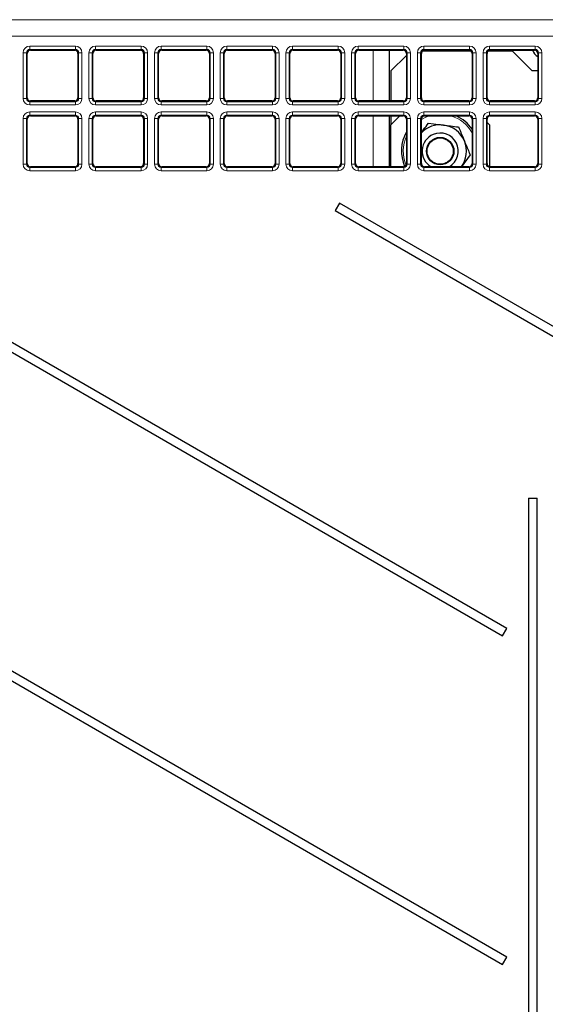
# Model space of a CAD drawing. Header units: millimetres. Extents: x 5 to 418, y 2 to 292.
# Tile 23 of 52: x 76 to 96, y 174 to 211. Entities that reach past the tile are written whole.
import ezdxf

# ---------------------------------------------------------------- set-up
doc = ezdxf.new("R2010")
doc.units = ezdxf.units.MM

msp = doc.modelspace()

# ---------------------------------------------------------------- linework, layer by layer
at = {"color": 7, "linetype": 'Continuous', "lineweight": 18}
for p, q in [((58.1033, 211.0362), (118.582, 211.0362)), ((118.582, 210.4113), (58.1033, 210.4113)), ((76.2305, 208.0434), (76.2305, 209.7813)), ((76.2305, 209.7813), (76.3553, 209.7813)), ((76.3553, 209.7813), (76.3553, 208.0434)), ((76.3819, 209.7548), (76.3553, 209.7813)), ((76.4801, 210.031), (78.2181, 210.031)), ((76.4801, 209.9061), (76.4801, 210.031)), ((78.2181, 209.9061), (76.4801, 209.9061)), ((76.4801, 209.9061), (76.5067, 209.8796)), ((78.1915, 209.8796), (78.2181, 209.9061)), ((78.2181, 209.9061), (78.2181, 210.031)), ((78.3429, 209.7813), (78.3163, 209.7548)), ((78.3429, 208.0434), (78.3429, 209.7813)), ((78.3429, 209.7813), (78.4677, 209.7813)), ((78.4677, 209.7813), (78.4677, 208.0434)), ((78.7305, 208.0434), (78.7305, 209.7813)), ((78.7305, 209.7813), (78.8553, 209.7813)), ((78.8553, 209.7813), (78.8553, 208.0434)), ((78.8819, 209.7548), (78.8553, 209.7813)), ((78.9801, 210.031), (80.7181, 210.031)), ((78.9801, 209.9061), (78.9801, 210.031)), ((80.7181, 209.9061), (78.9801, 209.9061)), ((78.9801, 209.9061), (79.0067, 209.8796)), ((80.6915, 209.8796), (80.7181, 209.9061)), ((80.7181, 209.9061), (80.7181, 210.031)), ((80.8429, 209.7813), (80.8163, 209.7548)), ((80.8429, 208.0434), (80.8429, 209.7813)), ((80.8429, 209.7813), (80.9677, 209.7813)), ((80.9677, 209.7813), (80.9677, 208.0434)), ((81.2305, 208.0434), (81.2305, 209.7813)), ((81.2305, 209.7813), (81.3553, 209.7813)), ((81.3553, 209.7813), (81.3553, 208.0434)), ((81.3819, 209.7548), (81.3553, 209.7813)), ((81.4801, 209.9061), (81.4801, 210.031)), ((81.4801, 210.031), (83.2181, 210.031)), ((83.2181, 209.9061), (81.4801, 209.9061)), ((81.4801, 209.9061), (81.5067, 209.8796)), ((83.1915, 209.8796), (83.2181, 209.9061)), ((83.2181, 209.9061), (83.2181, 210.031)), ((83.3429, 209.7813), (83.3163, 209.7548)), ((83.3429, 209.7813), (83.4677, 209.7813)), ((83.3429, 208.0434), (83.3429, 209.7813)), ((83.4677, 209.7813), (83.4677, 208.0434)), ((83.7305, 208.0434), (83.7305, 209.7813)), ((83.7305, 209.7813), (83.8553, 209.7813)), ((83.8553, 209.7813), (83.8553, 208.0434)), ((83.8819, 209.7548), (83.8553, 209.7813)), ((83.9801, 209.9061), (83.9801, 210.031)), ((83.9801, 210.031), (85.7181, 210.031)), ((85.7181, 209.9061), (83.9801, 209.9061)), ((83.9801, 209.9061), (84.0067, 209.8796)), ((85.6915, 209.8796), (85.7181, 209.9061)), ((85.7181, 209.9061), (85.7181, 210.031)), ((85.8429, 209.7813), (85.8163, 209.7548)), ((85.8429, 209.7813), (85.9677, 209.7813)), ((85.8429, 208.0434), (85.8429, 209.7813)), ((85.9677, 209.7813), (85.9677, 208.0434)), ((86.2305, 208.0434), (86.2305, 209.7813)), ((86.2305, 209.7813), (86.3553, 209.7813)), ((86.3553, 209.7813), (86.3553, 208.0434)), ((86.3819, 209.7548), (86.3553, 209.7813)), ((86.4801, 209.9061), (86.4801, 210.031)), ((86.4801, 210.031), (88.2181, 210.031)), ((88.2181, 209.9061), (86.4801, 209.9061)), ((86.4801, 209.9061), (86.5067, 209.8796)), ((88.1915, 209.8796), (88.2181, 209.9061)), ((88.2181, 209.9061), (88.2181, 210.031)), ((88.3429, 209.7813), (88.3163, 209.7548)), ((88.3429, 208.0434), (88.3429, 209.7813)), ((88.3429, 209.7813), (88.4677, 209.7813)), ((88.4677, 209.7813), (88.4677, 208.0434)), ((88.7305, 208.0434), (88.7305, 209.7813)), ((88.7305, 209.7813), (88.8553, 209.7813)), ((88.8553, 209.7813), (88.8553, 208.0434)), ((88.8819, 209.7548), (88.8553, 209.7813)), ((88.9801, 210.031), (90.7181, 210.031)), ((88.9801, 209.9061), (88.9801, 210.031)), ((90.7181, 209.9061), (88.9801, 209.9061)), ((88.9801, 209.9061), (89.0067, 209.8796)), ((89.5491, 207.9451), (89.5491, 209.8796)), ((90.6915, 209.8796), (90.7181, 209.9061)), ((90.7181, 209.9061), (90.7181, 210.031)), ((90.8429, 209.7813), (90.8163, 209.7548)), ((90.8429, 209.7813), (90.9677, 209.7813)), ((90.8429, 208.0434), (90.8429, 209.7813)), ((90.9677, 209.7813), (90.9677, 208.0434)), ((91.2305, 208.0434), (91.2305, 209.7813)), ((91.2305, 209.7813), (91.3553, 209.7813)), ((91.3553, 209.7813), (91.3553, 208.0434)), ((91.3819, 209.7548), (91.3553, 209.7813)), ((91.4801, 209.9061), (91.4801, 210.031)), ((91.4801, 210.031), (93.2181, 210.031)), ((93.2181, 209.9061), (91.4801, 209.9061)), ((91.4801, 209.9061), (91.5067, 209.8796)), ((93.1915, 209.8796), (93.2181, 209.9061)), ((93.2181, 209.9061), (93.2181, 210.031)), ((93.3429, 209.7813), (93.3163, 209.7548)), ((93.3429, 209.7813), (93.4677, 209.7813)), ((93.3429, 208.0434), (93.3429, 209.7813)), ((93.4677, 209.7813), (93.4677, 208.0434)), ((93.7305, 209.7813), (93.8553, 209.7813)), ((93.7305, 208.0434), (93.7305, 209.7813)), ((93.8553, 209.7813), (93.8553, 208.0434)), ((93.8819, 209.7548), (93.8553, 209.7813)), ((93.9801, 209.9061), (93.9801, 210.031)), ((93.9801, 210.031), (95.7181, 210.031)), ((95.7181, 209.9061), (93.9801, 209.9061)), ((93.9801, 209.9061), (94.0067, 209.8796)), ((95.6915, 209.8796), (95.7181, 209.9061)), ((95.7181, 209.9061), (95.7181, 210.031)), ((95.8429, 209.7813), (95.8163, 209.7548)), ((95.8429, 208.0434), (95.8429, 209.7813)), ((95.8429, 209.7813), (95.9677, 209.7813)), ((95.9677, 209.7813), (95.9677, 208.0434)), ((76.2305, 208.0434), (76.3553, 208.0434)), ((76.3553, 208.0434), (76.3819, 208.0699)), ((76.5067, 207.9451), (76.4801, 207.9186)), ((76.4801, 207.7937), (76.4801, 207.9186)), ((76.4801, 207.9186), (78.2181, 207.9186)), ((78.2181, 207.9186), (78.1915, 207.9451)), ((78.2181, 207.7937), (78.2181, 207.9186)), ((78.3163, 208.0699), (78.3429, 208.0434)), ((78.3429, 208.0434), (78.4677, 208.0434)), ((78.7305, 208.0434), (78.8553, 208.0434)), ((78.8553, 208.0434), (78.8819, 208.0699)), ((79.0067, 207.9451), (78.9801, 207.9186)), ((78.9801, 207.7937), (78.9801, 207.9186)), ((78.9801, 207.9186), (80.7181, 207.9186)), ((80.7181, 207.9186), (80.6915, 207.9451)), ((80.7181, 207.7937), (80.7181, 207.9186)), ((80.8163, 208.0699), (80.8429, 208.0434)), ((80.8429, 208.0434), (80.9677, 208.0434)), ((81.2305, 208.0434), (81.3553, 208.0434)), ((81.3553, 208.0434), (81.3819, 208.0699)), ((81.5067, 207.9451), (81.4801, 207.9186)), ((81.4801, 207.7937), (81.4801, 207.9186)), ((81.4801, 207.9186), (83.2181, 207.9186)), ((83.2181, 207.9186), (83.1915, 207.9451)), ((83.2181, 207.7937), (83.2181, 207.9186)), ((83.3163, 208.0699), (83.3429, 208.0434)), ((83.3429, 208.0434), (83.4677, 208.0434)), ((83.7305, 208.0434), (83.8553, 208.0434)), ((83.8553, 208.0434), (83.8819, 208.0699)), ((84.0067, 207.9451), (83.9801, 207.9186)), ((83.9801, 207.7937), (83.9801, 207.9186)), ((83.9801, 207.9186), (85.7181, 207.9186)), ((85.7181, 207.9186), (85.6915, 207.9451)), ((85.7181, 207.7937), (85.7181, 207.9186)), ((85.8163, 208.0699), (85.8429, 208.0434)), ((85.8429, 208.0434), (85.9677, 208.0434)), ((86.2305, 208.0434), (86.3553, 208.0434)), ((86.3553, 208.0434), (86.3819, 208.0699)), ((86.5067, 207.9451), (86.4801, 207.9186)), ((86.4801, 207.7937), (86.4801, 207.9186)), ((86.4801, 207.9186), (88.2181, 207.9186)), ((88.2181, 207.9186), (88.1915, 207.9451)), ((88.2181, 207.7937), (88.2181, 207.9186)), ((88.3163, 208.0699), (88.3429, 208.0434)), ((88.3429, 208.0434), (88.4677, 208.0434)), ((88.7305, 208.0434), (88.8553, 208.0434)), ((88.8553, 208.0434), (88.8819, 208.0699)), ((89.0067, 207.9451), (88.9801, 207.9186)), ((88.9801, 207.7937), (88.9801, 207.9186)), ((88.9801, 207.9186), (90.7181, 207.9186)), ((90.7181, 207.9186), (90.6915, 207.9451)), ((90.7181, 207.7937), (90.7181, 207.9186)), ((90.8163, 208.0699), (90.8429, 208.0434)), ((90.8429, 208.0434), (90.9677, 208.0434)), ((91.2305, 208.0434), (91.3553, 208.0434)), ((91.3553, 208.0434), (91.3819, 208.0699)), ((91.5067, 207.9451), (91.4801, 207.9186)), ((91.4801, 207.7937), (91.4801, 207.9186)), ((91.4801, 207.9186), (93.2181, 207.9186)), ((93.2181, 207.9186), (93.1915, 207.9451)), ((93.2181, 207.7937), (93.2181, 207.9186)), ((93.3163, 208.0699), (93.3429, 208.0434)), ((93.3429, 208.0434), (93.4677, 208.0434)), ((93.7305, 208.0434), (93.8553, 208.0434)), ((93.8553, 208.0434), (93.8819, 208.0699)), ((94.0067, 207.9451), (93.9801, 207.9186)), ((93.9801, 207.7937), (93.9801, 207.9186)), ((93.9801, 207.9186), (95.7181, 207.9186)), ((95.7181, 207.9186), (95.6915, 207.9451)), ((95.7181, 207.7937), (95.7181, 207.9186)), ((95.8163, 208.0699), (95.8429, 208.0434)), ((95.8429, 208.0434), (95.9677, 208.0434)), ((78.2181, 207.7937), (76.4801, 207.7937)), ((76.4801, 207.531), (76.4801, 207.4061)), ((76.4801, 207.531), (78.2181, 207.531)), ((78.2181, 207.531), (78.2181, 207.4061)), ((80.7181, 207.7937), (78.9801, 207.7937)), ((78.9801, 207.531), (80.7181, 207.531)), ((78.9801, 207.531), (78.9801, 207.4061)), ((80.7181, 207.531), (80.7181, 207.4061)), ((83.2181, 207.7937), (81.4801, 207.7937)), ((81.4801, 207.531), (81.4801, 207.4061)), ((81.4801, 207.531), (83.2181, 207.531)), ((83.2181, 207.531), (83.2181, 207.4061)), ((85.7181, 207.7937), (83.9801, 207.7937)), ((83.9801, 207.531), (85.7181, 207.531)), ((83.9801, 207.531), (83.9801, 207.4061)), ((85.7181, 207.531), (85.7181, 207.4061)), ((88.2181, 207.7937), (86.4801, 207.7937)), ((86.4801, 207.531), (88.2181, 207.531)), ((86.4801, 207.531), (86.4801, 207.4061)), ((88.2181, 207.531), (88.2181, 207.4061)), ((90.7181, 207.7937), (88.9801, 207.7937)), ((88.9801, 207.531), (90.7181, 207.531)), ((88.9801, 207.531), (88.9801, 207.4061)), ((90.7181, 207.531), (90.7181, 207.4061)), ((93.2181, 207.7937), (91.4801, 207.7937)), ((91.4801, 207.531), (93.2181, 207.531)), ((91.4801, 207.531), (91.4801, 207.4061)), ((93.2181, 207.531), (93.2181, 207.4061)), ((95.7181, 207.7937), (93.9801, 207.7937)), ((93.9801, 207.531), (95.7181, 207.531)), ((93.9801, 207.531), (93.9801, 207.4061)), ((95.7181, 207.531), (95.7181, 207.4061)), ((76.2305, 205.5434), (76.2305, 207.2813)), ((76.2305, 207.2813), (76.3553, 207.2813)), ((76.3553, 207.2813), (76.3553, 205.5434)), ((76.3819, 207.2548), (76.3553, 207.2813)), ((78.2181, 207.4061), (76.4801, 207.4061)), ((76.4801, 207.4061), (76.5067, 207.3796)), ((78.1915, 207.3796), (78.2181, 207.4061)), ((78.3429, 207.2813), (78.3163, 207.2548)), ((78.3429, 205.5434), (78.3429, 207.2813)), ((78.3429, 207.2813), (78.4677, 207.2813)), ((78.4677, 207.2813), (78.4677, 205.5434)), ((78.7305, 205.5434), (78.7305, 207.2813)), ((78.7305, 207.2813), (78.8553, 207.2813)), ((78.8553, 207.2813), (78.8553, 205.5434)), ((78.8819, 207.2548), (78.8553, 207.2813)), ((80.7181, 207.4061), (78.9801, 207.4061)), ((78.9801, 207.4061), (79.0067, 207.3796)), ((80.6915, 207.3796), (80.7181, 207.4061)), ((80.8429, 207.2813), (80.8163, 207.2548)), ((80.8429, 207.2813), (80.9677, 207.2813)), ((80.8429, 205.5434), (80.8429, 207.2813)), ((80.9677, 207.2813), (80.9677, 205.5434)), ((81.2305, 205.5434), (81.2305, 207.2813)), ((81.2305, 207.2813), (81.3553, 207.2813)), ((81.3553, 207.2813), (81.3553, 205.5434)), ((81.3819, 207.2548), (81.3553, 207.2813)), ((83.2181, 207.4061), (81.4801, 207.4061)), ((81.4801, 207.4061), (81.5067, 207.3796)), ((83.1915, 207.3796), (83.2181, 207.4061)), ((83.3429, 207.2813), (83.3163, 207.2548)), ((83.3429, 207.2813), (83.4677, 207.2813)), ((83.3429, 205.5434), (83.3429, 207.2813)), ((83.4677, 207.2813), (83.4677, 205.5434)), ((83.7305, 205.5434), (83.7305, 207.2813)), ((83.7305, 207.2813), (83.8553, 207.2813)), ((83.8553, 207.2813), (83.8553, 205.5434)), ((83.8819, 207.2548), (83.8553, 207.2813)), ((85.7181, 207.4061), (83.9801, 207.4061)), ((83.9801, 207.4061), (84.0067, 207.3796)), ((85.6915, 207.3796), (85.7181, 207.4061)), ((85.8429, 207.2813), (85.8163, 207.2548)), ((85.8429, 207.2813), (85.9677, 207.2813)), ((85.8429, 205.5434), (85.8429, 207.2813)), ((85.9677, 207.2813), (85.9677, 205.5434)), ((86.2305, 205.5434), (86.2305, 207.2813)), ((86.2305, 207.2813), (86.3553, 207.2813)), ((86.3553, 207.2813), (86.3553, 205.5434)), ((86.3819, 207.2548), (86.3553, 207.2813)), ((88.2181, 207.4061), (86.4801, 207.4061)), ((86.4801, 207.4061), (86.5067, 207.3796)), ((88.1915, 207.3796), (88.2181, 207.4061)), ((88.3429, 207.2813), (88.3163, 207.2548)), ((88.3429, 205.5434), (88.3429, 207.2813)), ((88.3429, 207.2813), (88.4677, 207.2813)), ((88.4677, 207.2813), (88.4677, 205.5434)), ((88.7305, 205.5434), (88.7305, 207.2813)), ((88.7305, 207.2813), (88.8553, 207.2813)), ((88.8553, 207.2813), (88.8553, 205.5434)), ((88.8819, 207.2548), (88.8553, 207.2813)), ((90.7181, 207.4061), (88.9801, 207.4061)), ((88.9801, 207.4061), (89.0067, 207.3796)), ((89.5491, 205.4451), (89.5491, 207.3796)), ((90.6915, 207.3796), (90.7181, 207.4061)), ((90.8429, 207.2813), (90.8163, 207.2548)), ((90.8429, 205.5434), (90.8429, 207.2813)), ((90.8429, 207.2813), (90.9677, 207.2813)), ((90.9677, 207.2813), (90.9677, 205.5434)), ((91.2305, 205.5434), (91.2305, 207.2813)), ((91.2305, 207.2813), (91.3553, 207.2813)), ((91.3553, 207.2813), (91.3553, 205.5434)), ((91.3819, 207.2548), (91.3553, 207.2813)), ((91.5568, 207.3311), (91.3819, 207.243)), ((93.2181, 207.4061), (91.4801, 207.4061)), ((91.4801, 207.4061), (91.5067, 207.3796)), ((91.6913, 207.3796), (91.5568, 207.3311)), ((93.1915, 207.3796), (93.2181, 207.4061)), ((93.3429, 207.2813), (93.3163, 207.2548)), ((93.3429, 207.2813), (93.4677, 207.2813)), ((93.3429, 205.5434), (93.3429, 207.2813)), ((93.4677, 207.2813), (93.4677, 205.5434)), ((93.7305, 205.5434), (93.7305, 207.2813)), ((93.7305, 207.2813), (93.8553, 207.2813)), ((93.8553, 207.2813), (93.8553, 205.5434)), ((93.8819, 207.2548), (93.8553, 207.2813)), ((95.7181, 207.4061), (93.9801, 207.4061)), ((93.9801, 207.4061), (94.0067, 207.3796)), ((95.6915, 207.3796), (95.7181, 207.4061)), ((95.8429, 207.2813), (95.8163, 207.2548)), ((95.8429, 205.5434), (95.8429, 207.2813)), ((95.8429, 207.2813), (95.9677, 207.2813)), ((95.9677, 207.2813), (95.9677, 205.5434)), ((76.3553, 205.5434), (76.3819, 205.5699)), ((78.3163, 205.5699), (78.3429, 205.5434)), ((78.8553, 205.5434), (78.8819, 205.5699)), ((80.8163, 205.5699), (80.8429, 205.5434)), ((81.3553, 205.5434), (81.3819, 205.5699)), ((83.3163, 205.5699), (83.3429, 205.5434)), ((83.8553, 205.5434), (83.8819, 205.5699)), ((85.8163, 205.5699), (85.8429, 205.5434)), ((86.3553, 205.5434), (86.3819, 205.5699)), ((88.3163, 205.5699), (88.3429, 205.5434)), ((88.8553, 205.5434), (88.8819, 205.5699)), ((90.8163, 205.5699), (90.8429, 205.5434)), ((91.3553, 205.5434), (91.3819, 205.5699)), ((93.3163, 205.5699), (93.3429, 205.5434)), ((93.8553, 205.5434), (93.8819, 205.5699)), ((95.8163, 205.5699), (95.8429, 205.5434)), ((76.2305, 205.5434), (76.3553, 205.5434)), ((76.5067, 205.4451), (76.4801, 205.4186)), ((76.4801, 205.4186), (76.4801, 205.2937)), ((76.4801, 205.4186), (78.2181, 205.4186)), ((78.2181, 205.2937), (76.4801, 205.2937)), ((78.2181, 205.4186), (78.1915, 205.4451)), ((78.2181, 205.4186), (78.2181, 205.2937)), ((78.3429, 205.5434), (78.4677, 205.5434)), ((78.7305, 205.5434), (78.8553, 205.5434)), ((79.0067, 205.4451), (78.9801, 205.4186)), ((78.9801, 205.4186), (78.9801, 205.2937)), ((78.9801, 205.4186), (80.7181, 205.4186)), ((80.7181, 205.2937), (78.9801, 205.2937)), ((80.7181, 205.4186), (80.6915, 205.4451)), ((80.7181, 205.4186), (80.7181, 205.2937)), ((80.8429, 205.5434), (80.9677, 205.5434)), ((81.2305, 205.5434), (81.3553, 205.5434)), ((81.5067, 205.4451), (81.4801, 205.4186)), ((81.4801, 205.4186), (81.4801, 205.2937)), ((81.4801, 205.4186), (83.2181, 205.4186)), ((83.2181, 205.2937), (81.4801, 205.2937)), ((83.2181, 205.4186), (83.1915, 205.4451)), ((83.2181, 205.4186), (83.2181, 205.2937)), ((83.3429, 205.5434), (83.4677, 205.5434)), ((83.7305, 205.5434), (83.8553, 205.5434)), ((84.0067, 205.4451), (83.9801, 205.4186)), ((83.9801, 205.4186), (85.7181, 205.4186)), ((83.9801, 205.4186), (83.9801, 205.2937)), ((85.7181, 205.2937), (83.9801, 205.2937)), ((85.7181, 205.4186), (85.6915, 205.4451)), ((85.7181, 205.4186), (85.7181, 205.2937)), ((85.8429, 205.5434), (85.9677, 205.5434)), ((86.2305, 205.5434), (86.3553, 205.5434)), ((86.5067, 205.4451), (86.4801, 205.4186)), ((86.4801, 205.4186), (86.4801, 205.2937)), ((86.4801, 205.4186), (88.2181, 205.4186)), ((88.2181, 205.2937), (86.4801, 205.2937)), ((88.2181, 205.4186), (88.1915, 205.4451)), ((88.2181, 205.4186), (88.2181, 205.2937)), ((88.3429, 205.5434), (88.4677, 205.5434)), ((88.7305, 205.5434), (88.8553, 205.5434)), ((89.0067, 205.4451), (88.9801, 205.4186)), ((88.9801, 205.4186), (88.9801, 205.2937)), ((88.9801, 205.4186), (90.7181, 205.4186)), ((90.7181, 205.2937), (88.9801, 205.2937)), ((90.7181, 205.4186), (90.6915, 205.4451)), ((90.7181, 205.4186), (90.7181, 205.2937)), ((90.8429, 205.5434), (90.9677, 205.5434)), ((91.2305, 205.5434), (91.3553, 205.5434)), ((91.5067, 205.4451), (91.4801, 205.4186)), ((91.4801, 205.4186), (93.2181, 205.4186)), ((91.4801, 205.4186), (91.4801, 205.2937)), ((93.2181, 205.2937), (91.4801, 205.2937)), ((93.2181, 205.4186), (93.1915, 205.4451)), ((93.2181, 205.4186), (93.2181, 205.2937)), ((93.3429, 205.5434), (93.4677, 205.5434)), ((93.7305, 205.5434), (93.8553, 205.5434)), ((94.0067, 205.4451), (93.9801, 205.4186)), ((93.9801, 205.4186), (93.9801, 205.2937)), ((93.9801, 205.4186), (95.7181, 205.4186)), ((95.7181, 205.2937), (93.9801, 205.2937)), ((95.7181, 205.4186), (95.6915, 205.4451)), ((95.7181, 205.4186), (95.7181, 205.2937)), ((95.8429, 205.5434), (95.9677, 205.5434))]:
    msp.add_line(p, q, dxfattribs=at)
at = {"color": 7, "linetype": 'Continuous', "lineweight": 25}
for p, q in [((76.3819, 208.0699), (76.3819, 209.7548)), ((76.5067, 209.8796), (78.1915, 209.8796)), ((78.3163, 209.7548), (78.3163, 208.0699)), ((78.8819, 208.0699), (78.8819, 209.7548)), ((79.0067, 209.8796), (80.6915, 209.8796)), ((80.8163, 209.7548), (80.8163, 208.0699)), ((81.3819, 208.0699), (81.3819, 209.7548)), ((81.5067, 209.8796), (83.1915, 209.8796)), ((83.3163, 209.7548), (83.3163, 208.0699)), ((83.8819, 208.0699), (83.8819, 209.7548)), ((84.0067, 209.8796), (85.6915, 209.8796)), ((85.8163, 209.7548), (85.8163, 208.0699)), ((86.3819, 208.0699), (86.3819, 209.7548)), ((86.5067, 209.8796), (88.1915, 209.8796)), ((88.3163, 209.7548), (88.3163, 208.0699)), ((88.8819, 208.0699), (88.8819, 209.7548)), ((89.0067, 209.8796), (90.6915, 209.8796)), ((90.1741, 207.9451), (90.1741, 209.8796)), ((90.8163, 209.7548), (90.8163, 208.0699)), ((91.3819, 208.0699), (91.3819, 209.7548)), ((93.2852, 209.8374), (91.413, 209.8374)), ((91.5067, 209.8796), (93.1915, 209.8796)), ((93.3163, 209.7548), (93.3163, 208.0699)), ((93.8819, 208.0699), (93.8819, 209.7548)), ((94.8491, 209.8374), (93.913, 209.8374)), ((94.0067, 209.8796), (95.6915, 209.8796)), ((95.5991, 209.0873), (94.8491, 209.8374)), ((95.8163, 209.7548), (95.8163, 208.0699)), ((90.8163, 209.6796), (90.2241, 209.0873)), ((90.2241, 209.0873), (90.2241, 207.9451)), ((95.8163, 209.0873), (95.5991, 209.0873)), ((78.1915, 207.9451), (76.5067, 207.9451)), ((80.6915, 207.9451), (79.0067, 207.9451)), ((83.1915, 207.9451), (81.5067, 207.9451)), ((85.6915, 207.9451), (84.0067, 207.9451)), ((88.1915, 207.9451), (86.5067, 207.9451)), ((90.6915, 207.9451), (89.0067, 207.9451)), ((93.1915, 207.9451), (91.5067, 207.9451)), ((95.6915, 207.9451), (94.0067, 207.9451)), ((76.3819, 205.5699), (76.3819, 207.2548)), ((76.5067, 207.3796), (78.1915, 207.3796)), ((78.3163, 207.2548), (78.3163, 205.5699)), ((78.8819, 205.5699), (78.8819, 207.2548)), ((79.0067, 207.3796), (80.6915, 207.3796)), ((80.8163, 207.2548), (80.8163, 205.5699)), ((81.3819, 205.5699), (81.3819, 207.2548)), ((81.5067, 207.3796), (83.1915, 207.3796)), ((83.3163, 207.2548), (83.3163, 205.5699)), ((83.8819, 205.5699), (83.8819, 207.2548)), ((84.0067, 207.3796), (85.6915, 207.3796)), ((85.8163, 207.2548), (85.8163, 205.5699)), ((86.3819, 205.5699), (86.3819, 207.2548)), ((86.5067, 207.3796), (88.1915, 207.3796)), ((88.3163, 207.2548), (88.3163, 205.5699)), ((88.8819, 205.5699), (88.8819, 207.2548)), ((89.0067, 207.3796), (90.6915, 207.3796)), ((90.1741, 205.4451), (90.1741, 207.3796)), ((90.5663, 207.3796), (90.2241, 207.0373)), ((90.2241, 207.3796), (90.2241, 207.0373)), ((90.8163, 207.2548), (90.8163, 205.5699)), ((91.3819, 205.5699), (91.3819, 207.2548)), ((91.4253, 207.3495), (91.4823, 207.3772)), ((91.5067, 207.3796), (93.1915, 207.3796)), ((91.6527, 207.1023), (92.2254, 207.0293)), ((93.3163, 207.2548), (93.3163, 205.5699)), ((93.8819, 205.5699), (93.8819, 207.2548)), ((93.9741, 207.0373), (93.8819, 207.1296)), ((94.0067, 207.3796), (95.6915, 207.3796)), ((95.8163, 207.2548), (95.8163, 205.5699)), ((90.2241, 205.4451), (90.2241, 207.0373)), ((93.9741, 207.0373), (93.9741, 205.4494)), ((93.2445, 205.8915), (92.895, 205.432)), ((78.1915, 205.4451), (76.5067, 205.4451)), ((80.6915, 205.4451), (79.0067, 205.4451)), ((83.1915, 205.4451), (81.5067, 205.4451)), ((85.6915, 205.4451), (84.0067, 205.4451)), ((88.1915, 205.4451), (86.5067, 205.4451)), ((90.6915, 205.4451), (89.0067, 205.4451)), ((93.1915, 205.4451), (91.5067, 205.4451)), ((95.6915, 205.4451), (94.0067, 205.4451)), ((66.4553, 203.7809), (94.4712, 187.6059)), ((94.6337, 187.8873), (66.6178, 204.0624)), ((88.2678, 204.0624), (88.1053, 203.7809)), ((88.1053, 203.7809), (107.0601, 192.8374)), ((107.2226, 193.1188), (88.2678, 204.0624)), ((94.6337, 175.3873), (61.027, 194.7902)), ((60.8645, 194.5088), (94.4712, 175.1059)), ((95.4587, 192.8374), (95.4587, 135.0374)), ((95.4587, 192.8374), (95.7895, 192.8374)), ((95.7895, 135.0374), (95.7895, 192.8374)), ((94.4712, 187.6059), (94.6337, 187.8873)), ((94.4712, 175.1059), (94.6337, 175.3873))]:
    msp.add_line(p, q, dxfattribs=at)
for radius in [0.525, 0.5]:
    msp.add_circle((92.0991, 206.0373), radius, dxfattribs=at)
for centre, radius, start, end in [((95.9991, 209.9873), 0.4, 195.6278, 242.81358), ((92.0991, 206.0373), 1.475, 34.38606, 65.5049), ((92.0991, 206.0373), 1.475, 150.41965, 203.19712), ((92.0991, 206.0373), 1, 82.74303, 135.8275), ((92.0991, 206.0373), 0.6875, 300.5205, 112.74303), ((92.0991, 206.0373), 1, 22.74303, 82.74303), ((92.0991, 206.0373), 0.6875, 112.74303, 239.4795), ((92.0991, 206.0373), 1, 322.74303, 22.74303)]:
    msp.add_arc(centre, radius, start, end, dxfattribs=at)
at = {"color": 7, "linetype": 'Continuous', "lineweight": 18}
for start, end in [(29.80657, 73.10013), (156.12163, 202.16678)]:
    msp.add_arc((92.0991, 206.0373), 1.4028, start, end, dxfattribs=at)
for centre, major_axis, ratio, start_param, end_param in [((76.4808, 209.7806), (0.1773, -0.1773), 0.9972647, 2.357564, 3.9256213), ((76.4808, 209.7806), (-0.0891, 0.0891), 0.9918461, 5.4991567, 7.0672139), ((78.2174, 209.7806), (-0.1773, -0.1773), 0.9972647, 2.357564, 3.9256213), ((78.2174, 209.7806), (0.0891, 0.0891), 0.9918461, 5.4991567, 7.0672139), ((78.9808, 209.7806), (0.1773, -0.1773), 0.9972647, 2.357564, 3.9256213), ((78.9808, 209.7806), (-0.0891, 0.0891), 0.9918461, 5.4991567, 7.0672139), ((80.7174, 209.7806), (-0.1773, -0.1773), 0.9972647, 2.357564, 3.9256213), ((80.7174, 209.7806), (0.0891, 0.0891), 0.9918461, 5.4991567, 7.0672139), ((81.4808, 209.7806), (0.1773, -0.1773), 0.9972647, 2.357564, 3.9256213), ((81.4808, 209.7806), (-0.0891, 0.0891), 0.9918461, 5.4991567, 7.0672139), ((83.2174, 209.7806), (-0.1773, -0.1773), 0.9972647, 2.357564, 3.9256213), ((83.2174, 209.7806), (0.0891, 0.0891), 0.9918461, 5.4991567, 7.0672139), ((83.9808, 209.7806), (0.1773, -0.1773), 0.9972647, 2.357564, 3.9256213), ((83.9808, 209.7806), (-0.0891, 0.0891), 0.9918461, 5.4991567, 7.0672139), ((85.7174, 209.7806), (-0.1773, -0.1773), 0.9972647, 2.357564, 3.9256213), ((85.7174, 209.7806), (0.0891, 0.0891), 0.9918461, 5.4991567, 7.0672139), ((86.4808, 209.7806), (0.1773, -0.1773), 0.9972647, 2.357564, 3.9256213), ((86.4808, 209.7806), (-0.0891, 0.0891), 0.9918461, 5.4991567, 7.0672139), ((88.2174, 209.7806), (-0.1773, -0.1773), 0.9972647, 2.357564, 3.9256213), ((88.2174, 209.7806), (0.0891, 0.0891), 0.9918461, 5.4991567, 7.0672139), ((88.9808, 209.7806), (0.1773, -0.1773), 0.9972647, 2.357564, 3.9256213), ((88.9808, 209.7806), (-0.0891, 0.0891), 0.9918461, 5.4991567, 7.0672139), ((90.7174, 209.7806), (-0.1773, -0.1773), 0.9972647, 2.357564, 3.9256213), ((90.7174, 209.7806), (0.0891, 0.0891), 0.9918461, 5.4991567, 7.0672139), ((91.4808, 209.7806), (0.1773, -0.1773), 0.9972647, 2.357564, 3.9256213), ((91.4808, 209.7806), (-0.0891, 0.0891), 0.9918461, 5.4991567, 7.0672139), ((93.2174, 209.7806), (-0.1773, -0.1773), 0.9972647, 2.357564, 3.9256213), ((93.2174, 209.7806), (0.0891, 0.0891), 0.9918461, 5.4991567, 7.0672139), ((93.9808, 209.7806), (0.1773, -0.1773), 0.9972647, 2.357564, 3.9256213), ((93.9808, 209.7806), (-0.0891, 0.0891), 0.9918461, 5.4991567, 7.0672139), ((95.7174, 209.7806), (-0.1773, -0.1773), 0.9972647, 2.357564, 3.9256213), ((95.7174, 209.7806), (0.0891, 0.0891), 0.9918461, 5.4991567, 7.0672139), ((76.4808, 208.0441), (0.1773, 0.1773), 0.9972647, 2.357564, 3.9256213), ((76.4808, 208.0441), (0.0891, 0.0891), 0.9918461, 2.357564, 3.9256213), ((78.2174, 208.0441), (-0.1773, 0.1773), 0.9972647, 2.357564, 3.9256213), ((78.2174, 208.0441), (-0.0891, 0.0891), 0.9918461, 2.357564, 3.9256213), ((78.9808, 208.0441), (0.1773, 0.1773), 0.9972647, 2.357564, 3.9256213), ((78.9808, 208.0441), (0.0891, 0.0891), 0.9918461, 2.357564, 3.9256213), ((80.7174, 208.0441), (-0.1773, 0.1773), 0.9972647, 2.357564, 3.9256213), ((80.7174, 208.0441), (-0.0891, 0.0891), 0.9918461, 2.357564, 3.9256213), ((81.4808, 208.0441), (0.1773, 0.1773), 0.9972647, 2.357564, 3.9256213), ((81.4808, 208.0441), (0.0891, 0.0891), 0.9918461, 2.357564, 3.9256213), ((83.2174, 208.0441), (-0.1773, 0.1773), 0.9972647, 2.357564, 3.9256213), ((83.2174, 208.0441), (-0.0891, 0.0891), 0.9918461, 2.357564, 3.9256213), ((83.9808, 208.0441), (0.1773, 0.1773), 0.9972647, 2.357564, 3.9256213), ((83.9808, 208.0441), (0.0891, 0.0891), 0.9918461, 2.357564, 3.9256213), ((85.7174, 208.0441), (-0.1773, 0.1773), 0.9972647, 2.357564, 3.9256213), ((85.7174, 208.0441), (-0.0891, 0.0891), 0.9918461, 2.357564, 3.9256213), ((86.4808, 208.0441), (0.1773, 0.1773), 0.9972647, 2.357564, 3.9256213), ((86.4808, 208.0441), (0.0891, 0.0891), 0.9918461, 2.357564, 3.9256213), ((88.2174, 208.0441), (-0.1773, 0.1773), 0.9972647, 2.357564, 3.9256213), ((88.2174, 208.0441), (-0.0891, 0.0891), 0.9918461, 2.357564, 3.9256213), ((88.9808, 208.0441), (0.1773, 0.1773), 0.9972647, 2.357564, 3.9256213), ((88.9808, 208.0441), (0.0891, 0.0891), 0.9918461, 2.357564, 3.9256213), ((90.7174, 208.0441), (-0.1773, 0.1773), 0.9972647, 2.357564, 3.9256213), ((90.7174, 208.0441), (-0.0891, 0.0891), 0.9918461, 2.357564, 3.9256213), ((91.4808, 208.0441), (0.1773, 0.1773), 0.9972647, 2.357564, 3.9256213), ((91.4808, 208.0441), (0.0891, 0.0891), 0.9918461, 2.357564, 3.9256213), ((93.2174, 208.0441), (-0.1773, 0.1773), 0.9972647, 2.357564, 3.9256213), ((93.2174, 208.0441), (-0.0891, 0.0891), 0.9918461, 2.357564, 3.9256213), ((93.9808, 208.0441), (0.1773, 0.1773), 0.9972647, 2.357564, 3.9256213), ((93.9808, 208.0441), (0.0891, 0.0891), 0.9918461, 2.357564, 3.9256213), ((95.7174, 208.0441), (-0.1773, 0.1773), 0.9972647, 2.357564, 3.9256213), ((95.7174, 208.0441), (-0.0891, 0.0891), 0.9918461, 2.357564, 3.9256213), ((76.4808, 207.2806), (0.1773, -0.1773), 0.9972647, 2.357564, 3.9256213), ((78.2174, 207.2806), (-0.1773, -0.1773), 0.9972647, 2.357564, 3.9256213), ((78.9808, 207.2806), (0.1773, -0.1773), 0.9972647, 2.357564, 3.9256213), ((80.7174, 207.2806), (-0.1773, -0.1773), 0.9972647, 2.357564, 3.9256213), ((81.4808, 207.2806), (0.1773, -0.1773), 0.9972647, 2.357564, 3.9256213), ((83.2174, 207.2806), (-0.1773, -0.1773), 0.9972647, 2.357564, 3.9256213), ((83.9808, 207.2806), (0.1773, -0.1773), 0.9972647, 2.357564, 3.9256213), ((85.7174, 207.2806), (-0.1773, -0.1773), 0.9972647, 2.357564, 3.9256213), ((86.4808, 207.2806), (0.1773, -0.1773), 0.9972647, 2.357564, 3.9256213), ((88.2174, 207.2806), (-0.1773, -0.1773), 0.9972647, 2.357564, 3.9256213), ((88.9808, 207.2806), (0.1773, -0.1773), 0.9972647, 2.357564, 3.9256213), ((90.7174, 207.2806), (-0.1773, -0.1773), 0.9972647, 2.357564, 3.9256213), ((91.4808, 207.2806), (0.1773, -0.1773), 0.9972647, 2.357564, 3.9256213), ((93.2174, 207.2806), (-0.1773, -0.1773), 0.9972647, 2.357564, 3.9256213), ((93.9808, 207.2806), (0.1773, -0.1773), 0.9972647, 2.357564, 3.9256213), ((95.7174, 207.2806), (-0.1773, -0.1773), 0.9972647, 2.357564, 3.9256213), ((76.4808, 207.2806), (-0.0891, 0.0891), 0.9918461, 5.4991567, 7.0672139), ((78.2174, 207.2806), (0.0891, 0.0891), 0.9918461, 5.4991567, 7.0672139), ((78.9808, 207.2806), (-0.0891, 0.0891), 0.9918461, 5.4991567, 7.0672139), ((80.7174, 207.2806), (0.0891, 0.0891), 0.9918461, 5.4991567, 7.0672139), ((81.4808, 207.2806), (-0.0891, 0.0891), 0.9918461, 5.4991567, 7.0672139), ((83.2174, 207.2806), (0.0891, 0.0891), 0.9918461, 5.4991567, 7.0672139), ((83.9808, 207.2806), (-0.0891, 0.0891), 0.9918461, 5.4991567, 7.0672139), ((85.7174, 207.2806), (0.0891, 0.0891), 0.9918461, 5.4991567, 7.0672139), ((86.4808, 207.2806), (-0.0891, 0.0891), 0.9918461, 5.4991567, 7.0672139), ((88.2174, 207.2806), (0.0891, 0.0891), 0.9918461, 5.4991567, 7.0672139), ((88.9808, 207.2806), (-0.0891, 0.0891), 0.9918461, 5.4991567, 7.0672139), ((90.7174, 207.2806), (0.0891, 0.0891), 0.9918461, 5.4991567, 7.0672139), ((91.4808, 207.2806), (-0.0891, 0.0891), 0.9918461, 5.4991567, 7.0672139), ((93.2174, 207.2806), (0.0891, 0.0891), 0.9918461, 5.4991567, 7.0672139), ((93.9808, 207.2806), (-0.0891, 0.0891), 0.9918461, 5.4991567, 7.0672139), ((95.7174, 207.2806), (0.0891, 0.0891), 0.9918461, 5.4991567, 7.0672139), ((76.4808, 205.5441), (0.1773, 0.1773), 0.9972647, 2.357564, 3.9256213), ((76.4808, 205.5441), (0.0891, 0.0891), 0.9918461, 2.357564, 3.9256213), ((78.2174, 205.5441), (-0.0891, 0.0891), 0.9918461, 2.357564, 3.9256213), ((78.2174, 205.5441), (-0.1773, 0.1773), 0.9972647, 2.357564, 3.9256213), ((78.9808, 205.5441), (0.1773, 0.1773), 0.9972647, 2.357564, 3.9256213), ((78.9808, 205.5441), (0.0891, 0.0891), 0.9918461, 2.357564, 3.9256213), ((80.7174, 205.5441), (-0.1773, 0.1773), 0.9972647, 2.357564, 3.9256213), ((80.7174, 205.5441), (-0.0891, 0.0891), 0.9918461, 2.357564, 3.9256213), ((81.4808, 205.5441), (0.1773, 0.1773), 0.9972647, 2.357564, 3.9256213), ((81.4808, 205.5441), (0.0891, 0.0891), 0.9918461, 2.357564, 3.9256213), ((83.2174, 205.5441), (-0.0891, 0.0891), 0.9918461, 2.357564, 3.9256213), ((83.2174, 205.5441), (-0.1773, 0.1773), 0.9972647, 2.357564, 3.9256213), ((83.9808, 205.5441), (0.1773, 0.1773), 0.9972647, 2.357564, 3.9256213), ((83.9808, 205.5441), (0.0891, 0.0891), 0.9918461, 2.357564, 3.9256213), ((85.7174, 205.5441), (-0.0891, 0.0891), 0.9918461, 2.357564, 3.9256213), ((85.7174, 205.5441), (-0.1773, 0.1773), 0.9972647, 2.357564, 3.9256213), ((86.4808, 205.5441), (0.1773, 0.1773), 0.9972647, 2.357564, 3.9256213), ((86.4808, 205.5441), (0.0891, 0.0891), 0.9918461, 2.357564, 3.9256213), ((88.2174, 205.5441), (-0.1773, 0.1773), 0.9972647, 2.357564, 3.9256213), ((88.2174, 205.5441), (-0.0891, 0.0891), 0.9918461, 2.357564, 3.9256213), ((88.9808, 205.5441), (0.1773, 0.1773), 0.9972647, 2.357564, 3.9256213), ((88.9808, 205.5441), (0.0891, 0.0891), 0.9918461, 2.357564, 3.9256213), ((90.7174, 205.5441), (-0.1773, 0.1773), 0.9972647, 2.357564, 3.9256213), ((90.7174, 205.5441), (-0.0891, 0.0891), 0.9918461, 2.357564, 3.9256213), ((91.4808, 205.5441), (0.1773, 0.1773), 0.9972647, 2.357564, 3.9256213), ((91.4808, 205.5441), (0.0891, 0.0891), 0.9918461, 2.357564, 3.9256213), ((93.2174, 205.5441), (-0.1773, 0.1773), 0.9972647, 2.357564, 3.9256213), ((93.2174, 205.5441), (-0.0891, 0.0891), 0.9918461, 2.357564, 3.9256213), ((93.9808, 205.5441), (0.1773, 0.1773), 0.9972647, 2.357564, 3.9256213), ((93.9808, 205.5441), (0.0891, 0.0891), 0.9918461, 2.357564, 3.9256213), ((95.7174, 205.5441), (-0.1773, 0.1773), 0.9972647, 2.357564, 3.9256213), ((95.7174, 205.5441), (-0.0891, 0.0891), 0.9918461, 2.357564, 3.9256213)]:
    msp.add_ellipse(centre, major_axis=major_axis, ratio=ratio, start_param=start_param, end_param=end_param, dxfattribs=at)
at = {"color": 7, "linetype": 'Continuous', "lineweight": 25}
for centre, major_axis in [((76.507, 209.7544), (0.0886, -0.0886)), ((78.1912, 209.7544), (-0.0886, -0.0886)), ((79.007, 209.7544), (0.0886, -0.0886)), ((80.6912, 209.7544), (-0.0886, -0.0886)), ((81.507, 209.7544), (0.0886, -0.0886)), ((83.1912, 209.7544), (-0.0886, -0.0886)), ((84.007, 209.7544), (0.0886, -0.0886)), ((85.6912, 209.7544), (-0.0886, -0.0886)), ((86.507, 209.7544), (0.0886, -0.0886)), ((88.1912, 209.7544), (-0.0886, -0.0886)), ((89.007, 209.7544), (0.0886, -0.0886)), ((90.6912, 209.7544), (-0.0886, -0.0886)), ((91.507, 209.7544), (0.0886, -0.0886)), ((93.1912, 209.7544), (-0.0886, -0.0886)), ((94.007, 209.7544), (0.0886, -0.0886)), ((95.6912, 209.7544), (-0.0886, -0.0886)), ((76.507, 208.0703), (0.0886, 0.0886)), ((78.1912, 208.0703), (-0.0886, 0.0886)), ((79.007, 208.0703), (0.0886, 0.0886)), ((80.6912, 208.0703), (-0.0886, 0.0886)), ((81.507, 208.0703), (0.0886, 0.0886)), ((83.1912, 208.0703), (-0.0886, 0.0886)), ((84.007, 208.0703), (0.0886, 0.0886)), ((85.6912, 208.0703), (-0.0886, 0.0886)), ((86.507, 208.0703), (0.0886, 0.0886)), ((88.1912, 208.0703), (-0.0886, 0.0886)), ((89.007, 208.0703), (0.0886, 0.0886)), ((90.6912, 208.0703), (-0.0886, 0.0886)), ((91.507, 208.0703), (0.0886, 0.0886)), ((93.1912, 208.0703), (-0.0886, 0.0886)), ((94.007, 208.0703), (0.0886, 0.0886)), ((95.6912, 208.0703), (-0.0886, 0.0886)), ((76.507, 207.2544), (0.0886, -0.0886)), ((78.1912, 207.2544), (-0.0886, -0.0886)), ((79.007, 207.2544), (0.0886, -0.0886)), ((80.6912, 207.2544), (-0.0886, -0.0886)), ((81.507, 207.2544), (0.0886, -0.0886)), ((83.1912, 207.2544), (-0.0886, -0.0886)), ((84.007, 207.2544), (0.0886, -0.0886)), ((85.6912, 207.2544), (-0.0886, -0.0886)), ((86.507, 207.2544), (0.0886, -0.0886)), ((88.1912, 207.2544), (-0.0886, -0.0886)), ((89.007, 207.2544), (0.0886, -0.0886)), ((90.6912, 207.2544), (-0.0886, -0.0886)), ((91.507, 207.2544), (0.0886, -0.0886)), ((93.1912, 207.2544), (-0.0886, -0.0886)), ((94.007, 207.2544), (0.0886, -0.0886)), ((95.6912, 207.2544), (-0.0886, -0.0886)), ((76.507, 205.5703), (0.0886, 0.0886)), ((78.1912, 205.5703), (-0.0886, 0.0886)), ((79.007, 205.5703), (0.0886, 0.0886)), ((80.6912, 205.5703), (-0.0886, 0.0886)), ((81.507, 205.5703), (0.0886, 0.0886)), ((83.1912, 205.5703), (-0.0886, 0.0886)), ((84.007, 205.5703), (0.0886, 0.0886)), ((85.6912, 205.5703), (-0.0886, 0.0886)), ((86.507, 205.5703), (0.0886, 0.0886)), ((88.1912, 205.5703), (-0.0886, 0.0886)), ((89.007, 205.5703), (0.0886, 0.0886)), ((90.6912, 205.5703), (-0.0886, 0.0886)), ((91.507, 205.5703), (0.0886, 0.0886)), ((93.1912, 205.5703), (-0.0886, 0.0886)), ((94.007, 205.5703), (0.0886, 0.0886)), ((95.6912, 205.5703), (-0.0886, 0.0886))]:
    msp.add_ellipse(centre, major_axis=major_axis, ratio=0.9972647, start_param=2.357564, end_param=3.9256213, dxfattribs=at)
for points, knots in [([(91.3819, 206.7462), (91.4099, 206.783), (91.5012, 206.9032), (91.5907, 207.0208), (91.6527, 207.1023)], [0, 0, 0, 0, 0.3068903, 1, 1, 1, 1]), ([(92.2254, 207.0293), (92.3145, 207.018), (92.5075, 206.9934), (92.6964, 206.9694), (92.7981, 206.9564)], [0, 0, 0, 0, 0.4617476, 1, 1, 1, 1]), ([(92.7981, 206.9564), (92.8289, 206.8831), (92.9024, 206.7077), (92.9776, 206.5283), (93.0213, 206.4239)], [0, 0, 0, 0, 0.4182301, 1, 1, 1, 1]), ([(93.0213, 206.4239), (93.0792, 206.2858), (93.1544, 206.1065), (93.2277, 205.9317), (93.2445, 205.8915)], [0, 0, 0, 0, 0.7701694, 1, 1, 1, 1])]:
    msp.add_open_spline(points, degree=3, knots=knots, dxfattribs=at)

doc.saveas('drawing.dxf')
